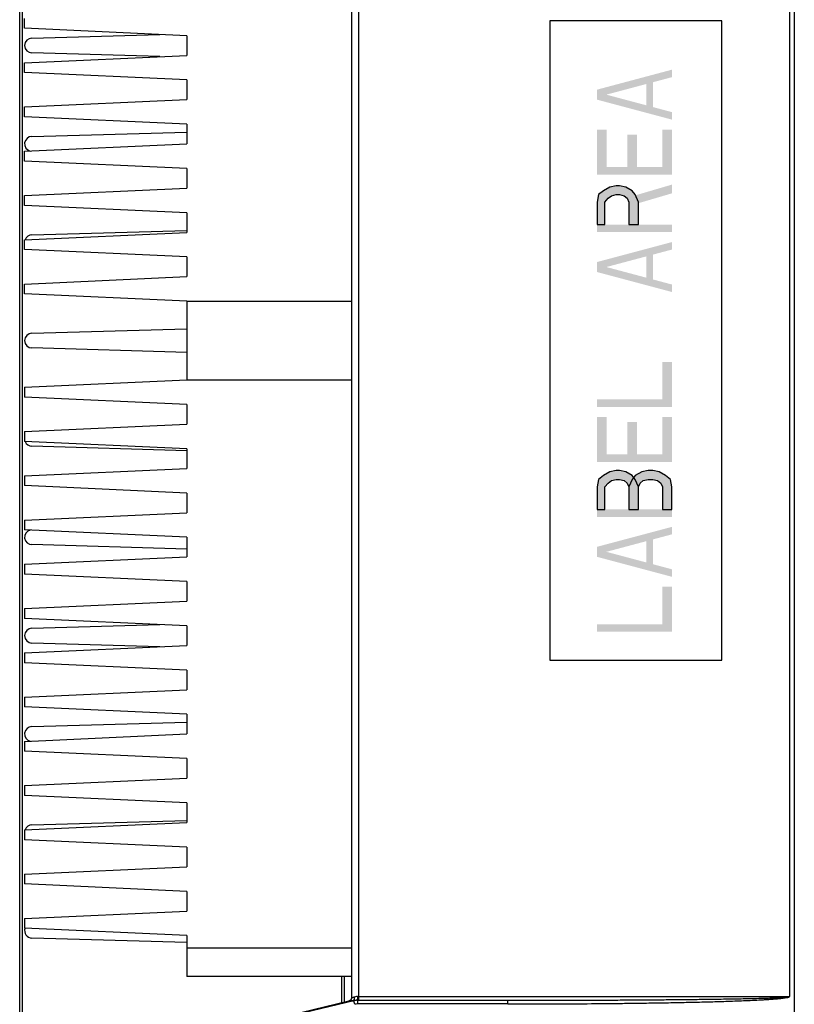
# Model space of a CAD drawing. Header units: inches. Extents: x 0 to 117, y 0 to 83.
# Tile 10 of 74: x 46.53 to 52.73, y 7.65 to 15.53. Entities that reach past the tile are written whole.
import ezdxf

# ---------------------------------------------------------------- set-up
doc = ezdxf.new("R2010")
doc.units = ezdxf.units.IN
doc.header["$LTSCALE"] = 6.431102
doc.header["$MEASUREMENT"] = 0
doc.layers.get('0').update_dxf_attribs({"linetype": 'CONTINUOUS'})

msp = doc.modelspace()

# ---------------------------------------------------------------- hatches: boundary and pattern name
at = {"linetype": 'CONTINUOUS'}
for points in [[(51.1491, 13.8889), (51.2129, 13.8889), (51.2129, 14.0689), (51.2385, 14.0989), (51.264, 14.1189), (51.3023, 14.1289), (51.3278, 14.1289), (51.3661, 14.1189), (51.3917, 14.0989), (51.4044, 14.0689), (51.4044, 13.8889), (51.481, 13.8889), (51.481, 14.0689), (51.4555, 14.1289), (51.43, 14.1589), (51.3789, 14.1889), (51.3278, 14.1989), (51.3023, 14.1989), (51.2512, 14.1889), (51.2002, 14.1589), (51.1619, 14.1289), (51.1491, 14.0689)], [(51.1491, 11.6089), (51.2129, 11.6089), (51.2129, 11.7889), (51.2385, 11.8189), (51.264, 11.8389), (51.3023, 11.8489), (51.3278, 11.8489), (51.3661, 11.8389), (51.3917, 11.8189), (51.4044, 11.7889), (51.4044, 11.6089), (51.481, 11.6089), (51.481, 11.7889), (51.4555, 11.8489), (51.43, 11.8789), (51.3789, 11.9089), (51.3278, 11.9189), (51.3023, 11.9189), (51.2512, 11.9089), (51.2002, 11.8789), (51.1619, 11.8489), (51.1491, 11.7889)], [(51.4044, 11.6089), (51.481, 11.6089), (51.481, 11.7889), (51.4938, 11.8189), (51.5193, 11.8389), (51.5576, 11.8489), (51.5959, 11.8489), (51.6342, 11.8389), (51.6597, 11.8189), (51.6725, 11.7889), (51.6725, 11.6089), (51.7491, 11.6089), (51.7491, 11.7889), (51.7363, 11.8489), (51.698, 11.8789), (51.647, 11.9089), (51.5959, 11.9189), (51.5576, 11.9189), (51.5065, 11.9089), (51.4555, 11.8789), (51.43, 11.8489), (51.4044, 11.7889)]]:
    msp.add_hatch(color=7, dxfattribs=at).paths.add_polyline_path(points)

# ---------------------------------------------------------------- linework, layer by layer
at = {"color": 7, "linetype": 'CONTINUOUS'}
for p, q in [((52.7284, 19.1117), (52.7284, 6.8086)), ((46.5473, 18.877), (46.5473, 7.0434)), ((46.5276, 7.4484), (46.5276, 18.472)), ((49.1851, 7.699), (49.1851, 18.2214)), ((49.241, 18.2124), (49.241, 7.7079)), ((52.689, 18.2124), (52.689, 7.7079)), ((46.5669, 15.4602), (46.5669, 15.5389)), ((47.8662, 15.4011), (46.5669, 15.4602)), ((50.7719, 15.5192), (50.7719, 10.4011)), ((52.1479, 15.5192), (50.7719, 15.5192)), ((50.7724, 15.5192), (50.7724, 10.4011)), ((52.1479, 10.4011), (52.1479, 15.5192)), ((46.626, 15.3814), (47.6506, 15.4109)), ((47.8662, 15.4011), (47.8662, 15.2436)), ((46.5669, 15.1846), (47.8662, 15.2436)), ((47.6506, 15.2338), (46.626, 15.2633)), ((46.5669, 15.1058), (46.5669, 15.1846)), ((47.8662, 15.0468), (46.5669, 15.1058)), ((47.8662, 15.0468), (47.8662, 14.8893)), ((46.5669, 14.8302), (47.8662, 14.8893)), ((46.5669, 14.7515), (46.5669, 14.8302)), ((47.8662, 14.6925), (46.5669, 14.7515)), ((47.8662, 14.6925), (47.8662, 14.535)), ((46.626, 14.594), (47.8662, 14.6297)), ((46.5669, 14.4759), (47.8662, 14.535)), ((46.5669, 14.3972), (46.5669, 14.4759)), ((47.8662, 14.3381), (46.5669, 14.3972)), ((47.8662, 14.3381), (47.8662, 14.1806)), ((46.5669, 14.1216), (47.8662, 14.1806)), ((46.5669, 14.0428), (46.5669, 14.1216)), ((47.8662, 13.9838), (46.5669, 14.0428)), ((47.8662, 13.9838), (47.8662, 13.8263)), ((46.5669, 13.7673), (47.8662, 13.8263)), ((46.626, 13.8066), (47.8662, 13.8423)), ((46.5669, 13.6885), (46.5669, 13.7673)), ((47.8662, 13.6295), (46.5669, 13.6885)), ((47.8662, 13.6295), (47.8662, 13.472)), ((46.5669, 13.4129), (47.8662, 13.472)), ((46.5669, 13.3342), (46.5669, 13.4129)), ((47.8662, 13.2751), (46.5669, 13.3342)), ((47.8662, 13.2751), (47.8662, 12.6452)), ((47.8662, 13.2751), (49.1851, 13.2751)), ((46.626, 13.0192), (47.8662, 13.0549)), ((47.8662, 12.8654), (46.626, 12.9011)), ((46.5669, 12.5862), (47.8662, 12.6452)), ((47.8662, 12.6452), (49.1851, 12.6452)), ((46.5669, 12.5862), (46.5669, 12.5074)), ((47.8662, 12.4484), (46.5669, 12.5074)), ((47.8662, 12.4484), (47.8662, 12.2909)), ((46.5669, 12.2318), (47.8662, 12.2909)), ((46.5669, 12.2318), (46.5669, 12.1531)), ((47.8662, 12.094), (46.5669, 12.1531)), ((47.8662, 12.078), (46.626, 12.1137)), ((47.8662, 12.094), (47.8662, 11.9365)), ((46.5669, 11.8775), (47.8662, 11.9365)), ((46.5669, 11.8775), (46.5669, 11.7988)), ((47.8662, 11.7397), (46.5669, 11.7988)), ((47.8662, 11.7397), (47.8662, 11.5822)), ((46.5669, 11.5232), (47.8662, 11.5822)), ((46.5669, 11.5232), (46.5669, 11.4444)), ((47.8662, 11.3854), (46.5669, 11.4444)), ((47.8662, 11.3854), (47.8662, 11.2279)), ((47.8662, 11.2906), (46.626, 11.3263)), ((46.5669, 11.1688), (47.8662, 11.2279)), ((46.5669, 11.1688), (46.5669, 11.0901)), ((47.8662, 11.031), (46.5669, 11.0901)), ((47.8662, 11.031), (47.8662, 10.8736)), ((46.5669, 10.8145), (47.8662, 10.8736)), ((46.5669, 10.8145), (46.5669, 10.7358)), ((47.8662, 10.6767), (46.5669, 10.7358)), ((46.626, 10.657), (47.6506, 10.6865)), ((47.8662, 10.6767), (47.8662, 10.5192)), ((46.5669, 10.4602), (47.8662, 10.5192)), ((47.6506, 10.5094), (46.626, 10.5389)), ((46.5669, 10.4602), (46.5669, 10.3814)), ((47.8662, 10.3224), (46.5669, 10.3814)), ((50.7719, 10.4011), (52.1479, 10.4011)), ((47.8662, 10.3224), (47.8662, 10.1649)), ((46.5669, 10.1058), (47.8662, 10.1649)), ((46.5669, 10.1058), (46.5669, 10.0271)), ((47.8662, 9.968), (46.5669, 10.0271)), ((47.8662, 9.968), (47.8662, 9.8106)), ((46.626, 9.8696), (47.8662, 9.9053)), ((46.5669, 9.7515), (47.8662, 9.8106)), ((46.5669, 9.7515), (46.5669, 9.6728)), ((47.8662, 9.6137), (46.5669, 9.6728)), ((47.8662, 9.6137), (47.8662, 9.4562)), ((46.5669, 9.3972), (47.8662, 9.4562)), ((46.5669, 9.3972), (46.5669, 9.3184)), ((47.8662, 9.2594), (46.5669, 9.3184)), ((47.8662, 9.2594), (47.8662, 9.1019)), ((46.5669, 9.0428), (47.8662, 9.1019)), ((46.626, 9.0822), (47.8662, 9.1179)), ((46.5669, 9.0428), (46.5669, 8.9641)), ((47.8662, 8.9051), (46.5669, 8.9641)), ((47.8662, 8.9051), (47.8662, 8.7476)), ((46.5669, 8.6885), (47.8662, 8.7476)), ((46.5669, 8.6885), (46.5669, 8.6098)), ((47.8662, 8.5507), (46.5669, 8.6098)), ((47.8662, 8.5507), (47.8662, 8.3932)), ((46.5669, 8.3342), (47.8662, 8.3932)), ((46.5669, 8.3342), (46.5669, 8.2554)), ((47.8662, 8.1964), (46.5669, 8.2554)), ((47.8662, 8.141), (46.626, 8.1767)), ((47.8662, 8.1964), (47.8662, 7.8677)), ((47.8662, 8.098), (49.1851, 8.098)), ((49.1851, 7.8677), (47.8662, 7.8677)), ((49.1063, 7.6595), (49.1063, 7.8677)), ((49.1255, 7.8677), (49.1255, 7.6641)), ((49.2031, 7.6751), (46.5305, 7.0356)), ((47.9211, 7.3746), (49.1629, 7.6731)), ((49.1624, 7.6703), (49.1629, 7.6731)), ((49.1939, 7.6751), (49.2031, 7.6751)), ((49.2258, 7.6784), (50.4349, 7.6784)), ((50.4342, 7.6489), (49.2306, 7.6489)), ((49.2319, 7.7079), (52.689, 7.7079))]:
    msp.add_line(p, q, dxfattribs=at)
for points in [[(51.1491, 13.8889), (51.2129, 13.8889), (51.2129, 14.0689), (51.2385, 14.0989), (51.264, 14.1189), (51.3023, 14.1289), (51.3278, 14.1289), (51.3661, 14.1189), (51.3917, 14.0989), (51.4044, 14.0689), (51.4044, 13.8889), (51.481, 13.8889), (51.481, 14.0689), (51.4555, 14.1289), (51.43, 14.1589), (51.3789, 14.1889), (51.3278, 14.1989), (51.3023, 14.1989), (51.2512, 14.1889), (51.2002, 14.1589), (51.1619, 14.1289), (51.1491, 14.0689), (51.1491, 13.8889)], [(51.1491, 11.6089), (51.2129, 11.6089), (51.2129, 11.7889), (51.2385, 11.8189), (51.264, 11.8389), (51.3023, 11.8489), (51.3278, 11.8489), (51.3661, 11.8389), (51.3917, 11.8189), (51.4044, 11.7889), (51.4044, 11.6089), (51.481, 11.6089), (51.481, 11.7889), (51.4555, 11.8489), (51.43, 11.8789), (51.3789, 11.9089), (51.3278, 11.9189), (51.3023, 11.9189), (51.2512, 11.9089), (51.2002, 11.8789), (51.1619, 11.8489), (51.1491, 11.7889), (51.1491, 11.6089)], [(51.4044, 11.6089), (51.481, 11.6089), (51.481, 11.7889), (51.4938, 11.8189), (51.5193, 11.8389), (51.5576, 11.8489), (51.5959, 11.8489), (51.6342, 11.8389), (51.6597, 11.8189), (51.6725, 11.7889), (51.6725, 11.6089), (51.7491, 11.6089), (51.7491, 11.7889), (51.7363, 11.8489), (51.698, 11.8789), (51.647, 11.9089), (51.5959, 11.9189), (51.5576, 11.9189), (51.5065, 11.9089), (51.4555, 11.8789), (51.43, 11.8489), (51.4044, 11.7889), (51.4044, 11.6089)]]:
    msp.add_lwpolyline(points, dxfattribs=at)
for centre, radius, start, end in [((46.626, 15.3224), 0.0591, 90, 270), ((46.626, 14.535), 0.0591, 90, 256.14586), ((46.626, 13.7476), 0.0591, 90, 160.33143), ((46.626, 12.9602), 0.0591, 90, 270), ((46.626, 12.1728), 0.0591, 199.68935, 270), ((46.626, 11.3854), 0.0591, 103.86958, 270), ((46.626, 10.598), 0.0591, 90, 270), ((46.626, 9.8106), 0.0591, 90, 256.14586), ((46.626, 9.0232), 0.0591, 90, 160.33143), ((46.626, 8.2358), 0.0591, 160.64926, 270), ((49.1556, 7.699), 0.0295, 283.45972, 359.99593), ((49.2361, 7.4611), 0.218, 100.27206, 101.16039), ((49.2315, 7.5574), 0.121, 90.02051, 103.53917), ((49.2307, 7.5567), 0.0922, 90.01647, 103.43282)]:
    msp.add_arc(centre, radius, start, end, dxfattribs=at)
for points, knots in [([(49.1939, 7.6751), (49.1895, 7.6741), (49.1818, 7.6726), (49.1728, 7.671), (49.1675, 7.6703), (49.1648, 7.67), (49.1635, 7.6699), (49.1624, 7.6701), (49.1624, 7.6703)], [0, 0, 0, 0, 0.420537, 0.736745, 0.850086, 0.931872, 0.98136, 1, 1, 1, 1]), ([(49.206, 7.7037), (49.2031, 7.7028), (49.1982, 7.7014), (49.1911, 7.6995), (49.188, 7.6989), (49.1851, 7.6985), (49.1851, 7.699)], [0, 0, 0, 0, 0.420781, 0.738368, 0.933595, 1, 1, 1, 1]), ([(49.206, 7.7037), (49.2068, 7.6975), (49.2064, 7.6862), (49.1984, 7.6764), (49.1939, 7.6751)], [0, 0, 0, 0, 0.570425, 1, 1, 1, 1]), ([(49.2258, 7.6784), (49.2231, 7.6784), (49.2136, 7.6781), (49.2041, 7.6769), (49.1972, 7.6757)], [0, 0, 0, 0, 0.27387, 1, 1, 1, 1]), ([(49.2093, 7.6464), (49.2087, 7.65), (49.207, 7.6565), (49.2046, 7.6652), (49.2041, 7.6712), (49.2029, 7.6742), (49.2031, 7.6751)], [0, 0, 0, 0, 0.37329, 0.693272, 0.912174, 1, 1, 1, 1]), ([(49.2319, 7.7079), (49.2295, 7.7079), (49.2208, 7.7075), (49.2121, 7.7056), (49.206, 7.7037)], [0, 0, 0, 0, 0.269869, 1, 1, 1, 1]), ([(49.2268, 7.6789), (49.2267, 7.6787), (49.2263, 7.6785), (49.2259, 7.6784), (49.2258, 7.6784)], [0, 0, 0, 0, 0.53747, 1, 1, 1, 1]), ([(49.2319, 7.7079), (49.2319, 7.7016), (49.2314, 7.6929), (49.2293, 7.6833), (49.2278, 7.6798), (49.2268, 7.6789)], [0, 0, 0, 0, 0.637291, 0.864624, 1, 1, 1, 1]), ([(49.231, 7.6745), (49.231, 7.6729), (49.2307, 7.6644), (49.2306, 7.6558), (49.2306, 7.6489)], [0, 0, 0, 0, 0.183505, 1, 1, 1, 1]), ([(49.2314, 7.6784), (49.2311, 7.6784), (49.2315, 7.6763), (49.2311, 7.6754), (49.231, 7.6745)], [0, 0, 0, 0, 0.259601, 1, 1, 1, 1]), ([(49.241, 7.7079), (49.241, 7.7042), (49.2409, 7.6972), (49.2407, 7.689), (49.2404, 7.6838), (49.2401, 7.6809), (49.2398, 7.6795), (49.2397, 7.6784), (49.2395, 7.6784)], [0, 0, 0, 0, 0.380585, 0.704416, 0.828451, 0.920701, 0.978174, 1, 1, 1, 1]), ([(50.4342, 7.6489), (50.5283, 7.6489), (50.7165, 7.6492), (50.9988, 7.6506), (51.2341, 7.6526), (51.4223, 7.6548), (51.5634, 7.6568), (51.7046, 7.6591), (51.8457, 7.6618), (51.9869, 7.665), (52.1045, 7.6682), (52.1985, 7.6711), (52.2691, 7.6736), (52.3396, 7.6763), (52.4101, 7.6794), (52.4689, 7.6824), (52.5158, 7.6852), (52.551, 7.6875), (52.5804, 7.6898), (52.6038, 7.6918), (52.6214, 7.6935), (52.6389, 7.6956), (52.6534, 7.6979), (52.6648, 7.7009), (52.6721, 7.7018), (52.678, 7.7023), (52.6824, 7.7025), (52.6869, 7.7038), (52.6885, 7.7065), (52.689, 7.7079)], [0, 0, 0, 0, 0.124998, 0.249996, 0.374994, 0.437493, 0.499992, 0.562491, 0.62499, 0.687489, 0.749988, 0.781238, 0.812488, 0.843737, 0.874987, 0.906236, 0.921861, 0.937485, 0.95311, 0.960923, 0.968735, 0.976547, 0.984356, 0.988263, 0.99217, 0.994112, 0.996101, 0.998027, 1, 1, 1, 1]), ([(50.4342, 7.6489), (50.4342, 7.6529), (50.4342, 7.6599), (50.4343, 7.668), (50.4345, 7.6728), (50.4345, 7.6757), (50.4349, 7.677), (50.4347, 7.6784), (50.4349, 7.6784)], [0, 0, 0, 0, 0.410072, 0.706348, 0.818046, 0.910846, 0.975767, 1, 1, 1, 1]), ([(50.4349, 7.6784), (50.5289, 7.6784), (50.7169, 7.6786), (50.9988, 7.6793), (51.2337, 7.6803), (51.4217, 7.6814), (51.5627, 7.6823), (51.7036, 7.6835), (51.8446, 7.6849), (51.9855, 7.6865), (52.103, 7.688), (52.197, 7.6895), (52.2674, 7.6907), (52.3379, 7.6921), (52.4084, 7.6936), (52.4671, 7.6951), (52.5141, 7.6965), (52.5493, 7.6977), (52.5786, 7.6988), (52.6021, 7.6998), (52.6197, 7.7007), (52.6373, 7.7016), (52.652, 7.7024), (52.6637, 7.7027), (52.671, 7.7034), (52.6768, 7.7046), (52.6812, 7.7047), (52.6856, 7.7048), (52.6882, 7.7067), (52.689, 7.7079)], [0, 0, 0, 0, 0.125005, 0.250009, 0.375014, 0.437516, 0.500018, 0.562521, 0.625023, 0.687525, 0.750027, 0.781278, 0.812529, 0.843781, 0.875032, 0.906283, 0.921909, 0.937534, 0.95316, 0.960973, 0.968785, 0.976598, 0.984409, 0.988315, 0.99222, 0.994175, 0.996126, 0.99808, 1, 1, 1, 1])]:
    msp.add_open_spline(points, degree=3, knots=knots, dxfattribs=at)
for points in [[(49.1749, 7.6794), (49.1715, 7.6764), (49.1673, 7.6742), (49.1629, 7.6731)], [(49.1847, 7.6974), (49.1837, 7.6907), (49.1801, 7.6839), (49.1749, 7.6794)]]:
    msp.add_open_spline(points, degree=3, dxfattribs=at)
for points in [[(51.7491, 15.0689), (51.7491, 15.1289), (51.1491, 14.9089), (51.1491, 14.9689)], [(51.5448, 14.8089), (51.5959, 14.8089), (51.5448, 15.0489), (51.5959, 15.0489)], [(51.7491, 14.7289), (51.1491, 14.8889), (51.7491, 14.7889), (51.1491, 14.9489)], [(51.1491, 14.3489), (51.2257, 14.3489), (51.1491, 14.6489), (51.2257, 14.6489)], [(51.3917, 14.3489), (51.4682, 14.3489), (51.3917, 14.6089), (51.4682, 14.6089)], [(51.6725, 14.3489), (51.7491, 14.3489), (51.6725, 14.6489), (51.7491, 14.6489)], [(51.1491, 14.2889), (51.7491, 14.2889), (51.1491, 14.3489), (51.7491, 14.3489)], [(51.4427, 14.0489), (51.7491, 14.1389), (51.4427, 14.1189), (51.7491, 14.2089)], [(51.1491, 13.8289), (51.7491, 13.8289), (51.1491, 13.8889), (51.7491, 13.8889)], [(51.7491, 13.6889), (51.7491, 13.7489), (51.1491, 13.5289), (51.1491, 13.5889)], [(51.5448, 13.4289), (51.5959, 13.4289), (51.5448, 13.6689), (51.5959, 13.6689)], [(51.7491, 13.3489), (51.1491, 13.5089), (51.7491, 13.4089), (51.1491, 13.5689)], [(51.6725, 12.4889), (51.7491, 12.4889), (51.6725, 12.7889), (51.7491, 12.7889)], [(51.1491, 12.4289), (51.7491, 12.4289), (51.1491, 12.4889), (51.7491, 12.4889)], [(51.1491, 12.0489), (51.2257, 12.0489), (51.1491, 12.3489), (51.2257, 12.3489)], [(51.3917, 12.0489), (51.4682, 12.0489), (51.3917, 12.3089), (51.4682, 12.3089)], [(51.6725, 12.0489), (51.7491, 12.0489), (51.6725, 12.3489), (51.7491, 12.3489)], [(51.1491, 11.9889), (51.7491, 11.9889), (51.1491, 12.0489), (51.7491, 12.0489)], [(51.7491, 11.5489), (51.1491, 11.5489), (51.7491, 11.6089), (51.1491, 11.6089)], [(51.7491, 11.4089), (51.7491, 11.4689), (51.1491, 11.2489), (51.1491, 11.3089)], [(51.5448, 11.1489), (51.5959, 11.1489), (51.5448, 11.3889), (51.5959, 11.3889)], [(51.7491, 11.0689), (51.1491, 11.2289), (51.7491, 11.1289), (51.1491, 11.2889)], [(51.6725, 10.6889), (51.7491, 10.6889), (51.6725, 10.9889), (51.7491, 10.9889)], [(51.1491, 10.6289), (51.7491, 10.6289), (51.1491, 10.6889), (51.7491, 10.6889)]]:
    msp.add_solid(points, dxfattribs=at)

doc.saveas('drawing.dxf')
